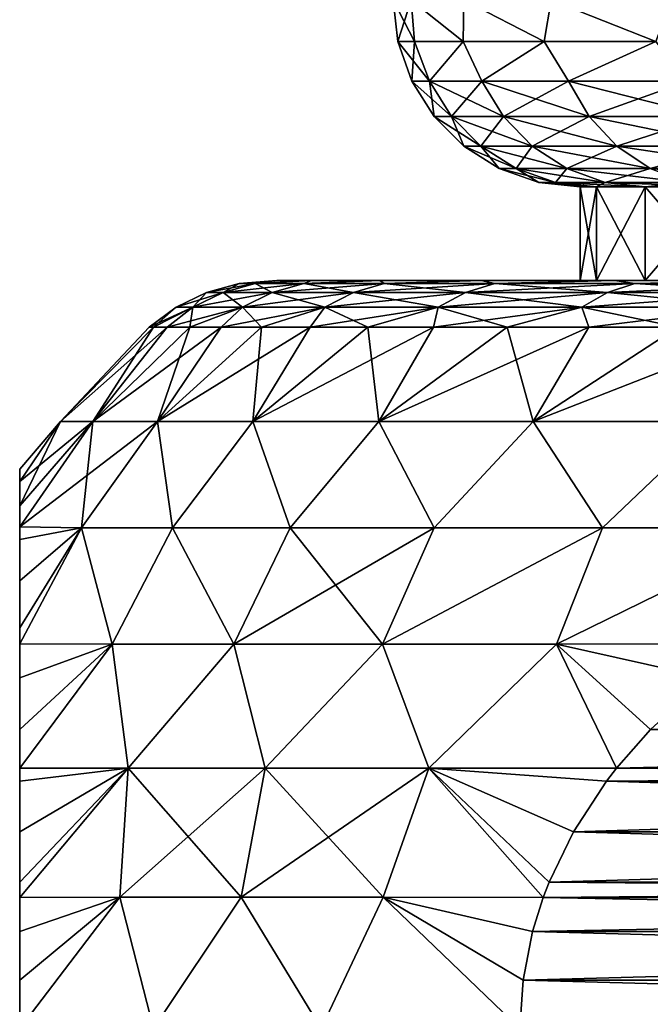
# Model space of a CAD drawing. Header units: metres. Extents: x -109 to 109, y -314 to 82.
# Tile 62 of 191: x -91.65 to -88.27, y 46.63 to 51.89. Entities that reach past the tile are written whole.
import ezdxf

# ---------------------------------------------------------------- set-up
doc = ezdxf.new("R2010")
doc.units = ezdxf.units.M
doc.layers.add('solid_504261_XXX', color=7, linetype='CONTINUOUS')

msp = doc.modelspace()

# ---------------------------------------------------------------- linework, layer by layer
at = {"layer": 'solid_504261_XXX'}
for points in [[(-89.534698, 51.777477, 186.053299), (-89.552711, 52, 186.113983), (-89.647499, 52, 184.546997)], [(-89.622429, 51.777477, 184.546997), (-89.647499, 52, 184.546997), (-89.552711, 52, 182.980026)], [(-89.534698, 51.777477, 186.053299), (-89.647499, 52, 184.546997), (-89.622429, 51.777477, 184.546997)], [(-89.534698, 51.777477, 183.040695), (-89.622429, 51.777477, 184.546997), (-89.552711, 52, 182.980026)], [(-89.27269, 51.777477, 187.53923), (-89.269745, 52, 187.658112), (-89.552711, 52, 186.113983)], [(-89.534698, 51.777477, 186.053299), (-89.27269, 51.777477, 187.53923), (-89.552711, 52, 186.113983)], [(-89.27269, 51.777477, 181.554779), (-89.552711, 52, 182.980026), (-89.269745, 52, 181.435883)], [(-89.27269, 51.777477, 181.554779), (-89.534698, 51.777477, 183.040695), (-89.552711, 52, 182.980026)], [(-89.27269, 51.777477, 187.53923), (-88.839943, 51.777477, 188.98468), (-89.269745, 52, 187.658112)], [(-88.839943, 51.777477, 180.109314), (-89.27269, 51.777477, 181.554779), (-89.269745, 52, 181.435883)], [(-88.839943, 51.777477, 188.98468), (-88.802704, 52, 189.156876), (-89.269745, 52, 187.658112)], [(-88.839943, 51.777477, 180.109314), (-89.269745, 52, 181.435883), (-88.802704, 52, 179.937119)], [(-88.839943, 51.777477, 188.98468), (-88.242317, 51.777477, 190.370132), (-88.802704, 52, 189.156876)], [(-88.242317, 51.777477, 178.723862), (-88.839943, 51.777477, 180.109314), (-88.802704, 52, 179.937119)], [(-88.242317, 51.777477, 190.370132), (-88.158424, 52, 190.588409), (-88.802704, 52, 189.156876)], [(-88.242317, 51.777477, 178.723862), (-88.802704, 52, 179.937119), (-88.158424, 52, 178.505585)], [(-89.54837, 51.565914, 184.546997), (-89.622429, 51.777477, 184.546997), (-89.534698, 51.777477, 183.040695)], [(-89.454308, 51.565914, 186.102036), (-89.622429, 51.777477, 184.546997), (-89.54837, 51.565914, 184.546997)], [(-89.454308, 51.565914, 186.102036), (-89.534698, 51.777477, 186.053299), (-89.622429, 51.777477, 184.546997)], [(-89.454308, 51.565914, 182.991974), (-89.54837, 51.565914, 184.546997), (-89.534698, 51.777477, 183.040695)], [(-89.454308, 51.565914, 182.991974), (-89.534698, 51.777477, 183.040695), (-89.27269, 51.777477, 181.554779)], [(-89.454308, 51.565914, 186.102036), (-89.27269, 51.777477, 187.53923), (-89.534698, 51.777477, 186.053299)], [(-89.173492, 51.565914, 181.459625), (-89.454308, 51.565914, 182.991974), (-89.27269, 51.777477, 181.554779)], [(-89.454308, 51.565914, 186.102036), (-89.173492, 51.565914, 187.634384), (-89.27269, 51.777477, 187.53923)], [(-89.173492, 51.565914, 181.459625), (-89.27269, 51.777477, 181.554779), (-88.839943, 51.777477, 180.109314)], [(-89.173492, 51.565914, 187.634384), (-88.839943, 51.777477, 188.98468), (-89.27269, 51.777477, 187.53923)], [(-88.710022, 51.565914, 179.97229), (-89.173492, 51.565914, 181.459625), (-88.839943, 51.777477, 180.109314)], [(-89.173492, 51.565914, 187.634384), (-88.710022, 51.565914, 189.121719), (-88.839943, 51.777477, 188.98468)], [(-88.710022, 51.565914, 179.97229), (-88.839943, 51.777477, 180.109314), (-88.242317, 51.777477, 178.723862)], [(-88.710022, 51.565914, 189.121719), (-88.242317, 51.777477, 190.370132), (-88.839943, 51.777477, 188.98468)], [(-88.070656, 51.565914, 178.551666), (-88.710022, 51.565914, 179.97229), (-88.242317, 51.777477, 178.723862)], [(-88.710022, 51.565914, 189.121719), (-88.070656, 51.565914, 190.542328), (-88.242317, 51.777477, 190.370132)], [(-89.429054, 51.37616, 184.546997), (-89.54837, 51.565914, 184.546997), (-89.454308, 51.565914, 182.991974)], [(-89.335861, 51.37616, 186.087646), (-89.54837, 51.565914, 184.546997), (-89.429054, 51.37616, 184.546997)], [(-89.335861, 51.37616, 186.087646), (-89.454308, 51.565914, 186.102036), (-89.54837, 51.565914, 184.546997)], [(-89.335861, 51.37616, 183.006348), (-89.454308, 51.565914, 182.991974), (-89.173492, 51.565914, 181.459625)], [(-89.335861, 51.37616, 183.006348), (-89.429054, 51.37616, 184.546997), (-89.454308, 51.565914, 182.991974)], [(-89.05764, 51.37616, 187.60582), (-89.173492, 51.565914, 187.634384), (-89.454308, 51.565914, 186.102036)], [(-89.335861, 51.37616, 186.087646), (-89.05764, 51.37616, 187.60582), (-89.454308, 51.565914, 186.102036)], [(-89.05764, 51.37616, 181.488174), (-89.335861, 51.37616, 183.006348), (-89.173492, 51.565914, 181.459625)], [(-89.05764, 51.37616, 181.488174), (-89.173492, 51.565914, 181.459625), (-88.710022, 51.565914, 179.97229)], [(-88.598457, 51.37616, 189.079407), (-88.710022, 51.565914, 189.121719), (-89.173492, 51.565914, 187.634384)], [(-89.05764, 51.37616, 187.60582), (-88.598457, 51.37616, 189.079407), (-89.173492, 51.565914, 187.634384)], [(-88.598457, 51.37616, 180.014603), (-89.05764, 51.37616, 181.488174), (-88.710022, 51.565914, 179.97229)], [(-88.598457, 51.37616, 180.014603), (-88.710022, 51.565914, 179.97229), (-88.070656, 51.565914, 178.551666)], [(-87.965004, 51.37616, 190.486877), (-88.070656, 51.565914, 190.542328), (-88.710022, 51.565914, 189.121719)], [(-88.598457, 51.37616, 189.079407), (-87.965004, 51.37616, 190.486877), (-88.710022, 51.565914, 189.121719)], [(-87.965004, 51.37616, 178.607117), (-88.598457, 51.37616, 180.014603), (-88.070656, 51.565914, 178.551666)], [(-89.270462, 51.217751, 184.546997), (-89.429054, 51.37616, 184.546997), (-89.335861, 51.37616, 183.006348)], [(-89.178429, 51.217751, 186.068527), (-89.429054, 51.37616, 184.546997), (-89.270462, 51.217751, 184.546997)], [(-89.178429, 51.217751, 186.068527), (-89.335861, 51.37616, 186.087646), (-89.429054, 51.37616, 184.546997)], [(-89.178429, 51.217751, 183.025467), (-89.335861, 51.37616, 183.006348), (-89.05764, 51.37616, 181.488174)], [(-89.178429, 51.217751, 183.025467), (-89.270462, 51.217751, 184.546997), (-89.335861, 51.37616, 183.006348)], [(-88.903664, 51.217751, 187.567871), (-89.05764, 51.37616, 187.60582), (-89.335861, 51.37616, 186.087646)], [(-89.178429, 51.217751, 186.068527), (-88.903664, 51.217751, 187.567871), (-89.335861, 51.37616, 186.087646)], [(-88.903664, 51.217751, 181.526123), (-89.178429, 51.217751, 183.025467), (-89.05764, 51.37616, 181.488174)], [(-88.903664, 51.217751, 181.526123), (-89.05764, 51.37616, 181.488174), (-88.598457, 51.37616, 180.014603)], [(-88.450172, 51.217751, 189.023163), (-88.598457, 51.37616, 189.079407), (-89.05764, 51.37616, 187.60582)], [(-88.903664, 51.217751, 187.567871), (-88.450172, 51.217751, 189.023163), (-89.05764, 51.37616, 187.60582)], [(-88.450172, 51.217751, 180.070831), (-88.903664, 51.217751, 181.526123), (-88.598457, 51.37616, 180.014603)], [(-88.450172, 51.217751, 180.070831), (-88.598457, 51.37616, 180.014603), (-87.965004, 51.37616, 178.607117)], [(-87.824577, 51.217751, 190.413177), (-87.965004, 51.37616, 190.486877), (-88.598457, 51.37616, 189.079407)], [(-88.450172, 51.217751, 189.023163), (-87.824577, 51.217751, 190.413177), (-88.598457, 51.37616, 189.079407)], [(-87.824577, 51.217751, 178.680817), (-88.450172, 51.217751, 180.070831), (-87.965004, 51.37616, 178.607117)], [(-89.080574, 51.09864, 184.546997), (-89.270462, 51.217751, 184.546997), (-89.178429, 51.217751, 183.025467)], [(-88.989922, 51.09864, 186.045639), (-89.270462, 51.217751, 184.546997), (-89.080574, 51.09864, 184.546997)], [(-88.989922, 51.09864, 186.045639), (-89.178429, 51.217751, 186.068527), (-89.270462, 51.217751, 184.546997)], [(-88.989922, 51.09864, 183.048355), (-89.178429, 51.217751, 183.025467), (-88.903664, 51.217751, 181.526123)], [(-88.989922, 51.09864, 183.048355), (-89.080574, 51.09864, 184.546997), (-89.178429, 51.217751, 183.025467)], [(-88.719292, 51.09864, 187.52243), (-88.903664, 51.217751, 187.567871), (-89.178429, 51.217751, 186.068527)], [(-88.989922, 51.09864, 186.045639), (-88.719292, 51.09864, 187.52243), (-89.178429, 51.217751, 186.068527)], [(-88.719292, 51.09864, 181.571564), (-88.989922, 51.09864, 183.048355), (-88.903664, 51.217751, 181.526123)], [(-88.719292, 51.09864, 181.571564), (-88.903664, 51.217751, 181.526123), (-88.450172, 51.217751, 180.070831)], [(-88.272629, 51.09864, 188.955826), (-88.450172, 51.217751, 189.023163), (-88.903664, 51.217751, 187.567871)], [(-88.719292, 51.09864, 187.52243), (-88.272629, 51.09864, 188.955826), (-88.903664, 51.217751, 187.567871)], [(-88.272629, 51.09864, 180.138168), (-88.719292, 51.09864, 181.571564), (-88.450172, 51.217751, 180.070831)], [(-88.272629, 51.09864, 180.138168), (-88.450172, 51.217751, 180.070831), (-87.824577, 51.217751, 178.680817)], [(-87.656441, 51.09864, 190.324936), (-87.824577, 51.217751, 190.413177), (-88.450172, 51.217751, 189.023163)], [(-88.272629, 51.09864, 188.955826), (-87.656441, 51.09864, 190.324936), (-88.450172, 51.217751, 189.023163)], [(-87.656441, 51.09864, 178.769058), (-88.272629, 51.09864, 180.138168), (-87.824577, 51.217751, 178.680817)], [(-88.989922, 51.09864, 183.048355), (-88.868927, 51.024822, 184.546997), (-89.080574, 51.09864, 184.546997)], [(-88.779816, 51.024822, 186.020126), (-89.080574, 51.09864, 184.546997), (-88.868927, 51.024822, 184.546997)], [(-88.989922, 51.09864, 186.045639), (-89.080574, 51.09864, 184.546997), (-88.779816, 51.024822, 186.020126)], [(-88.989922, 51.09864, 183.048355), (-88.779816, 51.024822, 183.073868), (-88.868927, 51.024822, 184.546997)], [(-88.719292, 51.09864, 181.571564), (-88.779816, 51.024822, 183.073868), (-88.989922, 51.09864, 183.048355)], [(-88.989922, 51.09864, 186.045639), (-88.779816, 51.024822, 186.020126), (-88.513794, 51.024822, 187.471771)], [(-88.989922, 51.09864, 186.045639), (-88.513794, 51.024822, 187.471771), (-88.719292, 51.09864, 187.52243)], [(-88.719292, 51.09864, 181.571564), (-88.513794, 51.024822, 181.622223), (-88.779816, 51.024822, 183.073868)], [(-88.272629, 51.09864, 180.138168), (-88.513794, 51.024822, 181.622223), (-88.719292, 51.09864, 181.571564)], [(-88.719292, 51.09864, 187.52243), (-88.513794, 51.024822, 187.471771), (-88.07473, 51.024822, 188.880783)], [(-88.719292, 51.09864, 187.52243), (-88.07473, 51.024822, 188.880783), (-88.272629, 51.09864, 188.955826)], [(-88.272629, 51.09864, 180.138168), (-88.07473, 51.024822, 180.213226), (-88.513794, 51.024822, 181.622223)], [(-87.656441, 51.09864, 178.769058), (-88.07473, 51.024822, 180.213226), (-88.272629, 51.09864, 180.138168)], [(-88.272629, 51.09864, 188.955826), (-88.07473, 51.024822, 188.880783), (-87.469032, 51.024822, 190.226578)], [(-88.272629, 51.09864, 188.955826), (-87.469032, 51.024822, 190.226578), (-87.656441, 51.09864, 190.324936)], [(-88.868927, 51.024822, 184.546997), (-88.779816, 51.024822, 183.073868), (-88.647499, 51, 184.546997)], [(-88.560013, 51, 185.993408), (-88.868927, 51.024822, 184.546997), (-88.647499, 51, 184.546997)], [(-88.779816, 51.024822, 186.020126), (-88.868927, 51.024822, 184.546997), (-88.560013, 51, 185.993408)], [(-88.779816, 51.024822, 183.073868), (-88.560013, 51, 183.100586), (-88.647499, 51, 184.546997)], [(-88.779816, 51.024822, 183.073868), (-88.513794, 51.024822, 181.622223), (-88.560013, 51, 183.100586)], [(-88.779816, 51.024822, 186.020126), (-88.560013, 51, 185.993408), (-88.298782, 51, 187.418854)], [(-88.513794, 51.024822, 187.471771), (-88.779816, 51.024822, 186.020126), (-88.298782, 51, 187.418854)], [(-88.513794, 51.024822, 181.622223), (-88.298782, 51, 181.67514), (-88.560013, 51, 183.100586)], [(-88.513794, 51.024822, 181.622223), (-88.07473, 51.024822, 180.213226), (-88.298782, 51, 181.67514)], [(-88.513794, 51.024822, 187.471771), (-88.298782, 51, 187.418854), (-87.867714, 51, 188.802216)], [(-88.07473, 51.024822, 188.880783), (-88.513794, 51.024822, 187.471771), (-87.867714, 51, 188.802216)], [(-88.07473, 51.024822, 180.213226), (-87.867714, 51, 180.291794), (-88.298782, 51, 181.67514)], [(-88.647499, 50.5, 184.546997), (-88.647499, 51, 184.546997), (-88.560013, 51, 183.100586)], [(-88.559998, 50.5, 185.993439), (-88.560013, 51, 185.993408), (-88.647499, 51, 184.546997)], [(-88.647499, 50.5, 184.546997), (-88.559998, 50.5, 185.993439), (-88.647499, 51, 184.546997)], [(-88.559998, 50.5, 183.100555), (-88.647499, 50.5, 184.546997), (-88.560013, 51, 183.100586)], [(-88.559998, 50.5, 183.100555), (-88.560013, 51, 183.100586), (-88.298782, 51, 181.67514)], [(-88.298805, 50.5, 187.418793), (-88.298782, 51, 187.418854), (-88.560013, 51, 185.993408)], [(-88.559998, 50.5, 185.993439), (-88.298805, 50.5, 187.418793), (-88.560013, 51, 185.993408)], [(-88.298805, 50.5, 181.675217), (-88.559998, 50.5, 183.100555), (-88.298782, 51, 181.67514)], [(-88.298805, 50.5, 181.675217), (-88.298782, 51, 181.67514), (-87.867714, 51, 180.291794)], [(-87.867683, 50.5, 180.291748), (-88.298805, 50.5, 181.675217), (-87.867714, 51, 180.291794)], [(-88.298805, 50.5, 187.418793), (-87.867683, 50.5, 188.802261), (-88.298782, 51, 187.418854)], [(-87.867683, 50.5, 188.802261), (-87.867714, 51, 188.802216), (-88.298782, 51, 187.418854)], [(-90.472954, 50.483723, 184.546997), (-90.270142, 50.5, 185.340698), (-90.270142, 50.5, 183.753296)], [(-90.386024, 50.483723, 186.094955), (-90.270142, 50.5, 185.340698), (-90.472954, 50.483723, 184.546997)], [(-90.472954, 50.483723, 184.546997), (-90.270142, 50.5, 183.753296), (-90.386024, 50.483723, 182.999039)], [(-90.386024, 50.483723, 186.094955), (-90.085861, 50.5, 186.916962), (-90.270142, 50.5, 185.340698)], [(-90.12632, 50.483723, 187.623459), (-90.085861, 50.5, 186.916962), (-90.386024, 50.483723, 186.094955)], [(-90.386024, 50.483723, 182.999039), (-90.270142, 50.5, 183.753296), (-90.085861, 50.5, 182.177032)], [(-90.386024, 50.483723, 182.999039), (-90.085861, 50.5, 182.177032), (-90.12632, 50.483723, 181.470551)], [(-90.270142, 50.5, 183.753296), (-90.270142, 50.5, 185.340698), (-90.085861, 50.5, 186.916962)], [(-90.085861, 50.5, 182.177032), (-90.270142, 50.5, 183.753296), (-90.085861, 50.5, 186.916962)], [(-90.12632, 50.483723, 187.623459), (-89.719704, 50.5, 188.461563), (-90.085861, 50.5, 186.916962)], [(-89.697113, 50.483723, 189.113251), (-89.719704, 50.5, 188.461563), (-90.12632, 50.483723, 187.623459)], [(-90.12632, 50.483723, 181.470551), (-90.085861, 50.5, 182.177032), (-89.719704, 50.5, 180.632431)], [(-90.12632, 50.483723, 181.470551), (-89.719704, 50.5, 180.632431), (-89.697113, 50.483723, 179.980743)], [(-90.085861, 50.5, 182.177032), (-90.085861, 50.5, 186.916962), (-89.719704, 50.5, 188.461563)], [(-89.719704, 50.5, 180.632431), (-90.085861, 50.5, 182.177032), (-89.719704, 50.5, 188.461563)], [(-89.719704, 50.5, 180.632431), (-89.719704, 50.5, 188.461563), (-89.176804, 50.5, 189.95282)], [(-89.697113, 50.483723, 189.113251), (-89.176804, 50.5, 189.95282), (-89.719704, 50.5, 188.461563)], [(-89.176804, 50.5, 179.141174), (-89.719704, 50.5, 180.632431), (-89.176804, 50.5, 189.95282)], [(-89.697113, 50.483723, 179.980743), (-89.719704, 50.5, 180.632431), (-89.176804, 50.5, 179.141174)], [(-89.103806, 50.483723, 190.545639), (-89.176804, 50.5, 189.95282), (-89.697113, 50.483723, 189.113251)], [(-89.697113, 50.483723, 179.980743), (-89.176804, 50.5, 179.141174), (-89.103806, 50.483723, 178.548355)], [(-89.176804, 50.5, 179.141174), (-88.647499, 50.5, 184.546997), (-88.559998, 50.5, 183.100555)], [(-89.176804, 50.5, 179.141174), (-88.464241, 50.5, 191.371292), (-88.647499, 50.5, 184.546997)], [(-88.464241, 50.5, 177.722702), (-89.176804, 50.5, 179.141174), (-88.559998, 50.5, 183.100555)], [(-89.176804, 50.5, 179.141174), (-89.176804, 50.5, 189.95282), (-88.464241, 50.5, 191.371292)], [(-89.103806, 50.483723, 190.545639), (-88.464241, 50.5, 191.371292), (-89.176804, 50.5, 189.95282)], [(-89.103806, 50.483723, 178.548355), (-89.176804, 50.5, 179.141174), (-88.464241, 50.5, 177.722702)], [(-88.353844, 50.483723, 191.902588), (-88.464241, 50.5, 191.371292), (-89.103806, 50.483723, 190.545639)], [(-89.103806, 50.483723, 178.548355), (-88.464241, 50.5, 177.722702), (-88.353844, 50.483723, 177.191422)], [(-88.464241, 50.5, 191.371292), (-88.559998, 50.5, 185.993439), (-88.647499, 50.5, 184.546997)], [(-88.464241, 50.5, 191.371292), (-88.298805, 50.5, 187.418793), (-88.559998, 50.5, 185.993439)], [(-88.464241, 50.5, 177.722702), (-88.559998, 50.5, 183.100555), (-88.298805, 50.5, 181.675217)], [(-88.464241, 50.5, 191.371292), (-87.591995, 50.5, 192.697128), (-88.298805, 50.5, 187.418793)], [(-88.464241, 50.5, 177.722702), (-88.298805, 50.5, 181.675217), (-87.867683, 50.5, 180.291748)], [(-87.591995, 50.5, 176.396881), (-88.464241, 50.5, 177.722702), (-87.867683, 50.5, 180.291748)], [(-88.353844, 50.483723, 191.902588), (-87.591995, 50.5, 192.697128), (-88.464241, 50.5, 191.371292)], [(-88.353844, 50.483723, 177.191422), (-88.464241, 50.5, 177.722702), (-87.591995, 50.5, 176.396881)], [(-87.456673, 50.483723, 193.167023), (-87.591995, 50.5, 192.697128), (-88.353844, 50.483723, 191.902588)], [(-88.353844, 50.483723, 177.191422), (-87.591995, 50.5, 176.396881), (-87.456673, 50.483723, 175.926971)], [(-87.591995, 50.5, 192.697128), (-87.867683, 50.5, 188.802261), (-88.298805, 50.5, 187.418793)], [(-90.386024, 50.483723, 182.999039), (-90.558945, 50.435352, 182.979553), (-90.646973, 50.435352, 184.546997)], [(-90.472954, 50.483723, 184.546997), (-90.646973, 50.435352, 184.546997), (-90.558945, 50.435352, 186.114441)], [(-90.472954, 50.483723, 184.546997), (-90.386024, 50.483723, 182.999039), (-90.646973, 50.435352, 184.546997)], [(-90.12632, 50.483723, 181.470551), (-90.295975, 50.435352, 181.431824), (-90.558945, 50.435352, 182.979553)], [(-90.386024, 50.483723, 182.999039), (-90.12632, 50.483723, 181.470551), (-90.558945, 50.435352, 182.979553)], [(-90.386024, 50.483723, 186.094955), (-90.558945, 50.435352, 186.114441), (-90.295975, 50.435352, 187.66217)], [(-90.386024, 50.483723, 186.094955), (-90.472954, 50.483723, 184.546997), (-90.558945, 50.435352, 186.114441)], [(-90.12632, 50.483723, 187.623459), (-90.386024, 50.483723, 186.094955), (-90.295975, 50.435352, 187.66217)], [(-89.697113, 50.483723, 179.980743), (-89.861366, 50.435352, 179.923264), (-90.295975, 50.435352, 181.431824)], [(-90.12632, 50.483723, 181.470551), (-89.697113, 50.483723, 179.980743), (-90.295975, 50.435352, 181.431824)], [(-90.12632, 50.483723, 187.623459), (-90.295975, 50.435352, 187.66217), (-89.861366, 50.435352, 189.170731)], [(-89.697113, 50.483723, 189.113251), (-90.12632, 50.483723, 187.623459), (-89.861366, 50.435352, 189.170731)], [(-89.103806, 50.483723, 178.548355), (-89.26059, 50.435352, 178.472855), (-89.861366, 50.435352, 179.923264)], [(-89.697113, 50.483723, 179.980743), (-89.103806, 50.483723, 178.548355), (-89.861366, 50.435352, 179.923264)], [(-89.697113, 50.483723, 189.113251), (-89.861366, 50.435352, 189.170731), (-89.26059, 50.435352, 190.62114)], [(-89.103806, 50.483723, 190.545639), (-89.697113, 50.483723, 189.113251), (-89.26059, 50.435352, 190.62114)], [(-88.353844, 50.483723, 177.191422), (-88.50119, 50.435352, 177.098831), (-89.26059, 50.435352, 178.472855)], [(-89.103806, 50.483723, 178.548355), (-88.353844, 50.483723, 177.191422), (-89.26059, 50.435352, 178.472855)], [(-89.103806, 50.483723, 190.545639), (-89.26059, 50.435352, 190.62114), (-88.50119, 50.435352, 191.995163)], [(-88.353844, 50.483723, 191.902588), (-89.103806, 50.483723, 190.545639), (-88.50119, 50.435352, 191.995163)], [(-87.456673, 50.483723, 175.926971), (-87.592728, 50.435352, 175.818466), (-88.50119, 50.435352, 177.098831)], [(-88.353844, 50.483723, 177.191422), (-87.456673, 50.483723, 175.926971), (-88.50119, 50.435352, 177.098831)], [(-88.353844, 50.483723, 191.902588), (-88.50119, 50.435352, 191.995163), (-87.592728, 50.435352, 193.275528)], [(-87.456673, 50.483723, 193.167023), (-88.353844, 50.483723, 191.902588), (-87.592728, 50.435352, 193.275528)], [(-90.558945, 50.435352, 182.979553), (-90.720406, 50.356464, 182.961365), (-90.809456, 50.356464, 184.546997)], [(-90.646973, 50.435352, 184.546997), (-90.809456, 50.356464, 184.546997), (-90.720406, 50.356464, 186.132629)], [(-90.646973, 50.435352, 184.546997), (-90.558945, 50.435352, 182.979553), (-90.809456, 50.356464, 184.546997)], [(-90.295975, 50.435352, 181.431824), (-90.454384, 50.356464, 181.395676), (-90.720406, 50.356464, 182.961365)], [(-90.558945, 50.435352, 182.979553), (-90.295975, 50.435352, 181.431824), (-90.720406, 50.356464, 182.961365)], [(-90.558945, 50.435352, 186.114441), (-90.720406, 50.356464, 186.132629), (-90.454384, 50.356464, 187.698334)], [(-90.558945, 50.435352, 186.114441), (-90.646973, 50.435352, 184.546997), (-90.720406, 50.356464, 186.132629)], [(-90.295975, 50.435352, 187.66217), (-90.558945, 50.435352, 186.114441), (-90.454384, 50.356464, 187.698334)], [(-89.861366, 50.435352, 179.923264), (-90.014732, 50.356464, 179.869598), (-90.454384, 50.356464, 181.395676)], [(-90.295975, 50.435352, 181.431824), (-89.861366, 50.435352, 179.923264), (-90.454384, 50.356464, 181.395676)], [(-90.295975, 50.435352, 187.66217), (-90.454384, 50.356464, 187.698334), (-90.014732, 50.356464, 189.224396)], [(-89.861366, 50.435352, 189.170731), (-90.295975, 50.435352, 187.66217), (-90.014732, 50.356464, 189.224396)], [(-89.26059, 50.435352, 178.472855), (-89.406982, 50.356464, 178.402359), (-90.014732, 50.356464, 179.869598)], [(-89.861366, 50.435352, 179.923264), (-89.26059, 50.435352, 178.472855), (-90.014732, 50.356464, 179.869598)], [(-89.861366, 50.435352, 189.170731), (-90.014732, 50.356464, 189.224396), (-89.406982, 50.356464, 190.691635)], [(-89.26059, 50.435352, 190.62114), (-89.861366, 50.435352, 189.170731), (-89.406982, 50.356464, 190.691635)], [(-88.50119, 50.435352, 177.098831), (-88.638771, 50.356464, 177.01239), (-89.406982, 50.356464, 178.402359)], [(-89.26059, 50.435352, 178.472855), (-88.50119, 50.435352, 177.098831), (-89.406982, 50.356464, 178.402359)], [(-89.26059, 50.435352, 190.62114), (-89.406982, 50.356464, 190.691635), (-88.638771, 50.356464, 192.081619)], [(-88.50119, 50.435352, 191.995163), (-89.26059, 50.435352, 190.62114), (-88.638771, 50.356464, 192.081619)], [(-87.592728, 50.435352, 175.818466), (-87.719765, 50.356464, 175.717163), (-88.638771, 50.356464, 177.01239)], [(-88.50119, 50.435352, 177.098831), (-87.592728, 50.435352, 175.818466), (-88.638771, 50.356464, 177.01239)], [(-88.50119, 50.435352, 191.995163), (-88.638771, 50.356464, 192.081619), (-87.719765, 50.356464, 193.376831)], [(-87.592728, 50.435352, 193.275528), (-88.50119, 50.435352, 191.995163), (-87.719765, 50.356464, 193.376831)], [(-90.720406, 50.356464, 182.961365), (-90.930481, 50.25, 183.715118), (-90.954689, 50.25, 184.546997)], [(-90.809456, 50.356464, 184.546997), (-90.954689, 50.25, 184.546997), (-90.930481, 50.25, 185.378891)], [(-90.809456, 50.356464, 184.546997), (-90.720406, 50.356464, 182.961365), (-90.954689, 50.25, 184.546997)], [(-90.720406, 50.356464, 182.961365), (-90.857948, 50.25, 182.886032), (-90.930481, 50.25, 183.715118)], [(-90.720406, 50.356464, 186.132629), (-90.930481, 50.25, 185.378891), (-90.857948, 50.25, 186.207962)], [(-90.720406, 50.356464, 186.132629), (-90.809456, 50.356464, 184.546997), (-90.930481, 50.25, 185.378891)], [(-90.454384, 50.356464, 181.395676), (-90.737328, 50.25, 182.062576), (-90.857948, 50.25, 182.886032)], [(-90.720406, 50.356464, 182.961365), (-90.454384, 50.356464, 181.395676), (-90.857948, 50.25, 182.886032)], [(-90.720406, 50.356464, 186.132629), (-90.857948, 50.25, 186.207962), (-90.737328, 50.25, 187.031418)], [(-90.454384, 50.356464, 181.395676), (-90.569038, 50.25, 181.247528), (-90.737328, 50.25, 182.062576)], [(-90.454384, 50.356464, 187.698334), (-90.737328, 50.25, 187.031418), (-90.569038, 50.25, 187.846466)], [(-90.454384, 50.356464, 187.698334), (-90.720406, 50.356464, 186.132629), (-90.737328, 50.25, 187.031418)], [(-90.014732, 50.356464, 179.869598), (-90.353638, 50.25, 180.443649), (-90.569038, 50.25, 181.247528)], [(-90.454384, 50.356464, 181.395676), (-90.014732, 50.356464, 179.869598), (-90.569038, 50.25, 181.247528)], [(-90.454384, 50.356464, 187.698334), (-90.569038, 50.25, 187.846466), (-90.353638, 50.25, 188.650345)], [(-90.014732, 50.356464, 189.224396), (-90.454384, 50.356464, 187.698334), (-90.353638, 50.25, 188.650345)], [(-90.014732, 50.356464, 179.869598), (-90.091858, 50.25, 179.653656), (-90.353638, 50.25, 180.443649)], [(-90.014732, 50.356464, 189.224396), (-90.353638, 50.25, 188.650345), (-90.091858, 50.25, 189.440353)], [(-89.406982, 50.356464, 178.402359), (-89.784592, 50.25, 178.880219), (-90.091858, 50.25, 179.653656)], [(-90.014732, 50.356464, 179.869598), (-89.406982, 50.356464, 178.402359), (-90.091858, 50.25, 179.653656)], [(-90.014732, 50.356464, 189.224396), (-90.091858, 50.25, 189.440353), (-89.784592, 50.25, 190.213791)], [(-89.406982, 50.356464, 190.691635), (-90.014732, 50.356464, 189.224396), (-89.784592, 50.25, 190.213791)], [(-89.406982, 50.356464, 178.402359), (-89.432869, 50.25, 178.125946), (-89.784592, 50.25, 178.880219)], [(-89.406982, 50.356464, 190.691635), (-89.784592, 50.25, 190.213791), (-89.432869, 50.25, 190.968048)], [(-88.638771, 50.356464, 177.01239), (-89.037888, 50.25, 177.393402), (-89.432869, 50.25, 178.125946)], [(-89.406982, 50.356464, 178.402359), (-88.638771, 50.356464, 177.01239), (-89.432869, 50.25, 178.125946)], [(-89.406982, 50.356464, 190.691635), (-89.432869, 50.25, 190.968048), (-89.037888, 50.25, 191.700592)], [(-88.638771, 50.356464, 192.081619), (-89.406982, 50.356464, 190.691635), (-89.037888, 50.25, 191.700592)], [(-88.638771, 50.356464, 177.01239), (-88.600983, 50.25, 176.685074), (-89.037888, 50.25, 177.393402)], [(-88.638771, 50.356464, 192.081619), (-89.037888, 50.25, 191.700592), (-88.600983, 50.25, 192.408936)], [(-88.638771, 50.356464, 177.01239), (-87.719765, 50.356464, 175.717163), (-88.600983, 50.25, 176.685074)], [(-88.638771, 50.356464, 192.081619), (-88.600983, 50.25, 192.408936), (-88.123627, 50.25, 193.090668)], [(-87.719765, 50.356464, 193.376831), (-88.638771, 50.356464, 192.081619), (-88.123627, 50.25, 193.090668)], [(-87.719765, 50.356464, 175.717163), (-88.123627, 50.25, 176.003342), (-88.600983, 50.25, 176.685074)], [(-90.857948, 50.25, 182.886032), (-91.254982, 49.746708, 182.152222), (-91.428276, 49.746708, 183.745605)], [(-90.954689, 50.25, 184.546997), (-91.428276, 49.746708, 183.745605), (-91.428276, 49.746708, 185.348389)], [(-90.930481, 50.25, 183.715118), (-90.857948, 50.25, 182.886032), (-91.428276, 49.746708, 183.745605)], [(-90.954689, 50.25, 184.546997), (-90.930481, 50.25, 183.715118), (-91.428276, 49.746708, 183.745605)], [(-90.930481, 50.25, 185.378891), (-91.428276, 49.746708, 185.348389), (-91.254982, 49.746708, 186.941772)], [(-90.930481, 50.25, 185.378891), (-90.954689, 50.25, 184.546997), (-91.428276, 49.746708, 185.348389)], [(-90.569038, 50.25, 181.247528), (-90.910431, 49.746708, 180.586914), (-91.254982, 49.746708, 182.152222)], [(-90.737328, 50.25, 182.062576), (-90.569038, 50.25, 181.247528), (-91.254982, 49.746708, 182.152222)], [(-90.857948, 50.25, 182.886032), (-90.737328, 50.25, 182.062576), (-91.254982, 49.746708, 182.152222)], [(-90.737328, 50.25, 187.031418), (-91.254982, 49.746708, 186.941772), (-90.910431, 49.746708, 188.50708)], [(-90.857948, 50.25, 186.207962), (-90.930481, 50.25, 185.378891), (-91.254982, 49.746708, 186.941772)], [(-90.737328, 50.25, 187.031418), (-90.857948, 50.25, 186.207962), (-91.254982, 49.746708, 186.941772)], [(-90.091858, 50.25, 179.653656), (-90.398666, 49.746708, 179.068039), (-90.910431, 49.746708, 180.586914)], [(-90.353638, 50.25, 180.443649), (-90.091858, 50.25, 179.653656), (-90.910431, 49.746708, 180.586914)], [(-90.569038, 50.25, 181.247528), (-90.353638, 50.25, 180.443649), (-90.910431, 49.746708, 180.586914)], [(-90.353638, 50.25, 188.650345), (-90.910431, 49.746708, 188.50708), (-90.398666, 49.746708, 190.02597)], [(-90.569038, 50.25, 187.846466), (-90.737328, 50.25, 187.031418), (-90.910431, 49.746708, 188.50708)], [(-90.353638, 50.25, 188.650345), (-90.569038, 50.25, 187.846466), (-90.910431, 49.746708, 188.50708)], [(-89.432869, 50.25, 178.125946), (-89.72567, 49.746708, 177.613388), (-90.398666, 49.746708, 179.068039)], [(-89.784592, 50.25, 178.880219), (-89.432869, 50.25, 178.125946), (-90.398666, 49.746708, 179.068039)], [(-90.091858, 50.25, 179.653656), (-89.784592, 50.25, 178.880219), (-90.398666, 49.746708, 179.068039)], [(-89.784592, 50.25, 190.213791), (-90.398666, 49.746708, 190.02597), (-89.72567, 49.746708, 191.480606)], [(-90.091858, 50.25, 189.440353), (-90.353638, 50.25, 188.650345), (-90.398666, 49.746708, 190.02597)], [(-89.784592, 50.25, 190.213791), (-90.091858, 50.25, 189.440353), (-90.398666, 49.746708, 190.02597)], [(-89.432869, 50.25, 190.968048), (-89.784592, 50.25, 190.213791), (-89.72567, 49.746708, 191.480606)], [(-88.600983, 50.25, 176.685074), (-88.899353, 49.746708, 176.240036), (-89.72567, 49.746708, 177.613388)], [(-89.037888, 50.25, 177.393402), (-88.600983, 50.25, 176.685074), (-89.72567, 49.746708, 177.613388)], [(-89.432869, 50.25, 178.125946), (-89.037888, 50.25, 177.393402), (-89.72567, 49.746708, 177.613388)], [(-89.037888, 50.25, 191.700592), (-89.72567, 49.746708, 191.480606), (-88.899353, 49.746708, 192.853958)], [(-89.037888, 50.25, 191.700592), (-89.432869, 50.25, 190.968048), (-89.72567, 49.746708, 191.480606)], [(-88.600983, 50.25, 192.408936), (-89.037888, 50.25, 191.700592), (-88.899353, 49.746708, 192.853958)], [(-87.607445, 50.25, 175.35051), (-87.92939, 49.746708, 174.964081), (-88.899353, 49.746708, 176.240036)], [(-88.123627, 50.25, 176.003342), (-87.607445, 50.25, 175.35051), (-88.899353, 49.746708, 176.240036)], [(-88.600983, 50.25, 176.685074), (-88.123627, 50.25, 176.003342), (-88.899353, 49.746708, 176.240036)], [(-88.123627, 50.25, 193.090668), (-88.899353, 49.746708, 192.853958), (-87.92939, 49.746708, 194.129929)], [(-88.123627, 50.25, 193.090668), (-88.600983, 50.25, 192.408936), (-88.899353, 49.746708, 192.853958)], [(-91.254982, 49.746708, 186.941772), (-91.647499, 49.182835, 187.121033), (-91.316383, 49.178066, 188.614273)], [(-91.254982, 49.746708, 186.941772), (-91.647499, 49.29586, 186.638992), (-91.647499, 49.182835, 187.121033)], [(-91.428276, 49.746708, 185.348389), (-91.647499, 49.424419, 185.838684), (-91.647499, 49.29586, 186.638992)], [(-91.254982, 49.746708, 186.941772), (-91.428276, 49.746708, 185.348389), (-91.647499, 49.29586, 186.638992)], [(-91.428276, 49.746708, 185.348389), (-91.647499, 49.491402, 184.984055), (-91.647499, 49.424419, 185.838684)], [(-91.428276, 49.746708, 183.745605), (-91.647499, 49.491402, 184.10994), (-91.647499, 49.491402, 184.984055)], [(-91.428276, 49.746708, 185.348389), (-91.428276, 49.746708, 183.745605), (-91.647499, 49.491402, 184.984055)], [(-91.428276, 49.746708, 183.745605), (-91.647499, 49.424419, 183.255325), (-91.647499, 49.491402, 184.10994)], [(-91.254982, 49.746708, 182.152222), (-91.647499, 49.295864, 182.455002), (-91.647499, 49.424419, 183.255325)], [(-91.428276, 49.746708, 183.745605), (-91.254982, 49.746708, 182.152222), (-91.647499, 49.424419, 183.255325)], [(-91.254982, 49.746708, 182.152222), (-91.647499, 49.182835, 181.972961), (-91.647499, 49.295864, 182.455002)], [(-90.910431, 49.746708, 180.586914), (-91.316383, 49.178066, 180.479721), (-91.647499, 49.182835, 181.972961)], [(-91.254982, 49.746708, 182.152222), (-90.910431, 49.746708, 180.586914), (-91.647499, 49.182835, 181.972961)], [(-90.910431, 49.746708, 188.50708), (-91.316383, 49.178066, 188.614273), (-90.830162, 49.178066, 190.076111)], [(-90.910431, 49.746708, 188.50708), (-91.254982, 49.746708, 186.941772), (-91.316383, 49.178066, 188.614273)], [(-90.910431, 49.746708, 180.586914), (-90.830162, 49.178066, 179.017883), (-91.316383, 49.178066, 180.479721)], [(-90.398666, 49.746708, 190.02597), (-90.910431, 49.746708, 188.50708), (-90.830162, 49.178066, 190.076111)], [(-90.910431, 49.746708, 180.586914), (-90.398666, 49.746708, 179.068039), (-90.830162, 49.178066, 179.017883)], [(-90.398666, 49.746708, 190.02597), (-90.830162, 49.178066, 190.076111), (-90.198669, 49.178066, 191.481323)], [(-90.398666, 49.746708, 179.068039), (-90.198669, 49.178066, 177.612686), (-90.830162, 49.178066, 179.017883)], [(-89.72567, 49.746708, 191.480606), (-90.398666, 49.746708, 190.02597), (-90.198669, 49.178066, 191.481323)], [(-90.398666, 49.746708, 179.068039), (-89.72567, 49.746708, 177.613388), (-90.198669, 49.178066, 177.612686)], [(-89.72567, 49.746708, 191.480606), (-90.198669, 49.178066, 191.481323), (-89.428383, 49.178066, 192.815506)], [(-89.72567, 49.746708, 177.613388), (-89.428383, 49.178066, 176.278503), (-90.198669, 49.178066, 177.612686)], [(-88.899353, 49.746708, 192.853958), (-89.72567, 49.746708, 191.480606), (-89.428383, 49.178066, 192.815506)], [(-89.72567, 49.746708, 177.613388), (-88.899353, 49.746708, 176.240036), (-89.428383, 49.178066, 176.278503)], [(-88.899353, 49.746708, 192.853958), (-89.428383, 49.178066, 192.815506), (-88.527184, 49.178066, 194.064987)], [(-88.899353, 49.746708, 176.240036), (-88.527184, 49.178066, 175.029007), (-89.428383, 49.178066, 176.278503)], [(-87.92939, 49.746708, 194.129929), (-88.899353, 49.746708, 192.853958), (-88.527184, 49.178066, 194.064987)], [(-88.899353, 49.746708, 176.240036), (-87.92939, 49.746708, 174.964081), (-88.527184, 49.178066, 175.029007)], [(-87.92939, 49.746708, 194.129929), (-88.527184, 49.178066, 194.064987), (-87.504303, 49.178066, 195.216995)], [(-87.92939, 49.746708, 174.964081), (-87.504311, 49.178066, 173.877014), (-88.527184, 49.178066, 175.029007)], [(-91.647499, 49.424419, 183.255325), (-91.647499, 49.424419, 185.838684), (-91.647499, 49.491402, 184.984055)], [(-91.647499, 49.424419, 183.255325), (-91.647499, 49.491402, 184.984055), (-91.647499, 49.491402, 184.10994)], [(-91.647499, 49.295864, 182.455002), (-91.647499, 49.29586, 186.638992), (-91.647499, 49.424419, 185.838684)], [(-91.647499, 49.295864, 182.455002), (-91.647499, 49.424419, 185.838684), (-91.647499, 49.424419, 183.255325)], [(-91.647499, 49.182835, 181.972961), (-91.647499, 49.29586, 186.638992), (-91.647499, 49.295864, 182.455002)], [(-91.647499, 49.182835, 181.972961), (-91.647499, 49.182835, 187.121033), (-91.647499, 49.29586, 186.638992)], [(-91.316383, 49.178066, 188.614273), (-91.647499, 49.182835, 187.121033), (-91.647499, 49.115211, 187.35994)], [(-91.647499, 49.115211, 181.73407), (-91.647499, 49.115211, 187.35994), (-91.647499, 49.182835, 187.121033)], [(-91.647499, 49.115211, 181.73407), (-91.647499, 49.182835, 187.121033), (-91.647499, 49.182835, 181.972961)], [(-91.647499, 49.115211, 181.73407), (-91.647499, 49.182835, 181.972961), (-91.316383, 49.178066, 180.479721)], [(-91.316383, 49.178066, 188.614273), (-91.647499, 48.556458, 188.67453), (-91.151581, 48.555901, 190.175125)], [(-91.316383, 49.178066, 188.614273), (-91.647499, 48.643288, 188.520599), (-91.647499, 48.556458, 188.67453)], [(-91.316383, 49.178066, 188.614273), (-91.647499, 48.893917, 187.98819), (-91.647499, 48.643288, 188.520599)], [(-91.316383, 49.178066, 188.614273), (-91.647499, 49.115211, 187.35994), (-91.647499, 48.893917, 187.98819)], [(-91.647499, 48.556458, 180.419479), (-91.316383, 49.178066, 180.479721), (-91.151581, 48.555901, 178.918869)], [(-91.647499, 48.643288, 180.573395), (-91.316383, 49.178066, 180.479721), (-91.647499, 48.556458, 180.419479)], [(-91.647499, 48.893917, 181.105804), (-91.316383, 49.178066, 180.479721), (-91.647499, 48.643288, 180.573395)], [(-91.647499, 48.893917, 181.105804), (-91.647499, 49.115211, 181.73407), (-91.316383, 49.178066, 180.479721)], [(-90.830162, 49.178066, 190.076111), (-91.316383, 49.178066, 188.614273), (-91.151581, 48.555901, 190.175125)], [(-91.151581, 48.555901, 178.918869), (-91.316383, 49.178066, 180.479721), (-90.830162, 49.178066, 179.017883)], [(-90.830162, 49.178066, 190.076111), (-91.151581, 48.555901, 190.175125), (-90.501015, 48.555901, 191.626862)], [(-91.151581, 48.555901, 178.918869), (-90.830162, 49.178066, 179.017883), (-90.501015, 48.555901, 177.467148)], [(-90.198669, 49.178066, 191.481323), (-90.830162, 49.178066, 190.076111), (-90.501015, 48.555901, 191.626862)], [(-90.501015, 48.555901, 177.467148), (-90.830162, 49.178066, 179.017883), (-90.198669, 49.178066, 177.612686)], [(-90.198669, 49.178066, 191.481323), (-90.501015, 48.555901, 191.626862), (-89.705597, 48.555901, 193.004562)], [(-90.501015, 48.555901, 177.467148), (-90.198669, 49.178066, 177.612686), (-89.428383, 49.178066, 176.278503)], [(-90.501015, 48.555901, 177.467148), (-89.428383, 49.178066, 176.278503), (-89.705597, 48.555901, 176.089432)], [(-89.428383, 49.178066, 192.815506), (-90.198669, 49.178066, 191.481323), (-89.705597, 48.555901, 193.004562)], [(-88.527184, 49.178066, 194.064987), (-89.705597, 48.555901, 193.004562), (-88.773643, 48.555901, 194.293839)], [(-88.527184, 49.178066, 194.064987), (-89.428383, 49.178066, 192.815506), (-89.705597, 48.555901, 193.004562)], [(-89.705597, 48.555901, 176.089432), (-89.428383, 49.178066, 176.278503), (-88.527184, 49.178066, 175.029007)], [(-89.705597, 48.555901, 176.089432), (-88.527184, 49.178066, 175.029007), (-88.773643, 48.555901, 174.800156)], [(-87.504303, 49.178066, 195.216995), (-88.773643, 48.555901, 194.293839), (-87.722046, 48.556458, 195.473618)], [(-87.504303, 49.178066, 195.216995), (-88.527184, 49.178066, 194.064987), (-88.773643, 48.555901, 194.293839)], [(-88.773643, 48.555901, 174.800156), (-88.527184, 49.178066, 175.029007), (-87.504311, 49.178066, 173.877014)], [(-88.773643, 48.555901, 174.800156), (-87.504311, 49.178066, 173.877014), (-87.722046, 48.556458, 173.620377)], [(-91.647499, 48.893917, 181.105804), (-91.647499, 48.893917, 187.98819), (-91.647499, 49.115211, 187.35994)], [(-91.647499, 48.893917, 181.105804), (-91.647499, 49.115211, 187.35994), (-91.647499, 49.115211, 181.73407)], [(-91.647499, 48.643288, 180.573395), (-91.647499, 48.643288, 188.520599), (-91.647499, 48.893917, 187.98819)], [(-91.647499, 48.893917, 181.105804), (-91.647499, 48.643288, 180.573395), (-91.647499, 48.893917, 187.98819)], [(-91.647499, 48.556458, 180.419479), (-91.647499, 48.556458, 188.67453), (-91.647499, 48.643288, 188.520599)], [(-91.647499, 48.643288, 180.573395), (-91.647499, 48.556458, 180.419479), (-91.647499, 48.643288, 188.520599)], [(-91.151581, 48.555901, 190.175125), (-91.647499, 48.556458, 188.67453), (-91.647499, 48.374886, 188.95845)], [(-91.647499, 48.374886, 180.135559), (-91.647499, 48.374886, 188.95845), (-91.647499, 48.556458, 188.67453)], [(-91.647499, 48.374886, 180.135559), (-91.647499, 48.556458, 188.67453), (-91.647499, 48.556458, 180.419479)], [(-91.647499, 48.374886, 180.135559), (-91.647499, 48.556458, 180.419479), (-91.151581, 48.555901, 178.918869)], [(-91.151581, 48.555901, 190.175125), (-91.647499, 47.891918, 189.518524), (-91.065857, 47.892651, 191.013718)], [(-91.151581, 48.555901, 190.175125), (-91.647499, 48.099178, 189.307938), (-91.647499, 47.891918, 189.518524)], [(-91.151581, 48.555901, 190.175125), (-91.647499, 48.374886, 188.95845), (-91.647499, 48.099178, 189.307938)], [(-91.151581, 48.555901, 178.918869), (-91.065857, 47.892651, 178.080276), (-91.647499, 47.891918, 179.57547)], [(-91.151581, 48.555901, 178.918869), (-91.647499, 47.891918, 179.57547), (-91.647499, 48.099178, 179.786057)], [(-91.647499, 48.374886, 180.135559), (-91.151581, 48.555901, 178.918869), (-91.647499, 48.099178, 179.786057)], [(-90.501015, 48.555901, 191.626862), (-91.151581, 48.555901, 190.175125), (-91.065857, 47.892651, 191.013718)], [(-91.151581, 48.555901, 178.918869), (-90.501015, 48.555901, 177.467148), (-91.065857, 47.892651, 178.080276)], [(-90.501015, 48.555901, 191.626862), (-91.065857, 47.892651, 191.013718), (-90.33255, 47.892651, 192.448074)], [(-90.501015, 48.555901, 177.467148), (-90.33255, 47.892651, 176.645935), (-91.065857, 47.892651, 178.080276)], [(-89.705597, 48.555901, 193.004562), (-90.501015, 48.555901, 191.626862), (-90.33255, 47.892651, 192.448074)], [(-90.501015, 48.555901, 177.467148), (-89.705597, 48.555901, 176.089432), (-90.33255, 47.892651, 176.645935)], [(-89.705597, 48.555901, 193.004562), (-90.33255, 47.892651, 192.448074), (-89.457024, 47.892651, 193.800308)], [(-89.705597, 48.555901, 176.089432), (-89.457024, 47.892651, 175.293701), (-90.33255, 47.892651, 176.645935)], [(-88.773643, 48.555901, 194.293839), (-89.705597, 48.555901, 193.004562), (-89.457024, 47.892651, 193.800308)], [(-89.705597, 48.555901, 176.089432), (-88.773643, 48.555901, 174.800156), (-89.457024, 47.892651, 175.293701)], [(-88.773643, 48.555901, 194.293839), (-89.457024, 47.892651, 193.800308), (-88.452972, 47.891918, 195.05162)], [(-88.773643, 48.555901, 174.800156), (-88.452972, 47.891918, 174.042389), (-89.457024, 47.892651, 175.293701)], [(-87.967918, 48.374893, 195.331665), (-87.722046, 48.556458, 195.473618), (-88.773643, 48.555901, 194.293839)], [(-88.773643, 48.555901, 174.800156), (-87.722046, 48.556458, 173.620377), (-87.967918, 48.374889, 173.762344)], [(-88.773643, 48.555901, 194.293839), (-88.452972, 47.891918, 195.05162), (-88.270584, 48.099194, 195.156921)], [(-87.967918, 48.374893, 195.331665), (-88.773643, 48.555901, 194.293839), (-88.270584, 48.099194, 195.156921)], [(-88.773643, 48.555901, 174.800156), (-88.270584, 48.099194, 173.937088), (-88.452972, 47.891918, 174.042389)], [(-88.773643, 48.555901, 174.800156), (-87.967918, 48.374889, 173.762344), (-88.270584, 48.099194, 173.937088)], [(-91.647499, 48.099178, 179.786057), (-91.647499, 48.099178, 189.307938), (-91.647499, 48.374886, 188.95845)], [(-91.647499, 48.374886, 180.135559), (-91.647499, 48.099178, 179.786057), (-91.647499, 48.374886, 188.95845)], [(-91.647499, 47.891918, 179.57547), (-91.647499, 47.891918, 189.518524), (-91.647499, 48.099178, 189.307938)], [(-91.647499, 48.099178, 179.786057), (-91.647499, 47.891918, 179.57547), (-91.647499, 48.099178, 189.307938)], [(-80.024422, 48.099194, 199.917847), (-88.270584, 48.099194, 195.156921), (-88.452972, 47.891918, 195.05162)], [(-80.024422, 48.099194, 199.917847), (-88.452972, 47.891918, 195.05162), (-79.842033, 47.891918, 200.023148)], [(-79.842033, 47.891918, 169.070862), (-88.452972, 47.891918, 174.042389), (-88.270584, 48.099194, 173.937088)], [(-91.065857, 47.892651, 191.013718), (-91.647499, 47.200985, 189.971237), (-91.11158, 47.201569, 191.270844)], [(-91.065857, 47.892651, 191.013718), (-91.647499, 47.283504, 189.934677), (-91.647499, 47.200985, 189.971237)], [(-91.065857, 47.892651, 191.013718), (-91.647499, 47.551399, 189.784866), (-91.647499, 47.283504, 189.934677)], [(-91.065857, 47.892651, 191.013718), (-91.647499, 47.823601, 189.579391), (-91.647499, 47.551399, 189.784866)], [(-91.065857, 47.892651, 191.013718), (-91.647499, 47.891918, 189.518524), (-91.647499, 47.823601, 189.579391)], [(-91.065857, 47.892651, 178.080276), (-91.11158, 47.201569, 177.823166), (-91.647499, 47.200985, 179.122772)], [(-91.065857, 47.892651, 178.080276), (-91.647499, 47.200985, 179.122772), (-91.647499, 47.283504, 179.159332)], [(-91.647499, 47.551399, 179.309128), (-91.065857, 47.892651, 178.080276), (-91.647499, 47.283504, 179.159332)], [(-91.647499, 47.823601, 179.514603), (-91.647499, 47.891918, 179.57547), (-91.065857, 47.892651, 178.080276)], [(-91.647499, 47.551399, 179.309128), (-91.647499, 47.823601, 179.514603), (-91.065857, 47.892651, 178.080276)], [(-91.647499, 47.823601, 179.514603), (-91.647499, 47.823601, 189.579391), (-91.647499, 47.891918, 189.518524)], [(-91.647499, 47.823601, 179.514603), (-91.647499, 47.891918, 189.518524), (-91.647499, 47.891918, 179.57547)], [(-91.065857, 47.892651, 191.013718), (-91.11158, 47.201569, 191.270844), (-90.461067, 47.201569, 192.522263)], [(-90.33255, 47.892651, 176.645935), (-90.461067, 47.201569, 176.571732), (-91.11158, 47.201569, 177.823166)], [(-91.065857, 47.892651, 178.080276), (-90.33255, 47.892651, 176.645935), (-91.11158, 47.201569, 177.823166)], [(-90.33255, 47.892651, 192.448074), (-91.065857, 47.892651, 191.013718), (-90.461067, 47.201569, 192.522263)], [(-90.33255, 47.892651, 192.448074), (-90.461067, 47.201569, 192.522263), (-89.702553, 47.201569, 193.711334)], [(-89.457024, 47.892651, 175.293701), (-89.702553, 47.201569, 175.38266), (-90.461067, 47.201569, 176.571732)], [(-90.33255, 47.892651, 176.645935), (-89.457024, 47.892651, 175.293701), (-90.461067, 47.201569, 176.571732)], [(-89.457024, 47.892651, 193.800308), (-90.33255, 47.892651, 192.448074), (-89.702553, 47.201569, 193.711334)], [(-89.457024, 47.892651, 193.800308), (-89.702553, 47.201569, 193.711334), (-88.845024, 47.200981, 194.825272)], [(-89.457024, 47.892651, 175.293701), (-88.845024, 47.200981, 174.268738), (-89.702553, 47.201569, 175.38266)], [(-89.457024, 47.892651, 193.800308), (-88.845024, 47.200981, 194.825272), (-88.813354, 47.283516, 194.843552)], [(-88.683617, 47.551414, 194.918457), (-89.457024, 47.892651, 193.800308), (-88.813354, 47.283516, 194.843552)], [(-88.505669, 47.823616, 195.021194), (-88.452972, 47.891918, 195.05162), (-89.457024, 47.892651, 193.800308)], [(-88.683617, 47.551414, 194.918457), (-88.505669, 47.823616, 195.021194), (-89.457024, 47.892651, 193.800308)], [(-89.457024, 47.892651, 175.293701), (-88.813354, 47.283516, 174.250458), (-88.845024, 47.200981, 174.268738)], [(-89.457024, 47.892651, 175.293701), (-88.683617, 47.551411, 174.175552), (-88.813354, 47.283516, 174.250458)], [(-89.457024, 47.892651, 175.293701), (-88.505669, 47.823612, 174.072815), (-88.683617, 47.551411, 174.175552)], [(-89.457024, 47.892651, 175.293701), (-88.452972, 47.891918, 174.042389), (-88.505669, 47.823612, 174.072815)], [(-79.842033, 47.891918, 200.023148), (-88.452972, 47.891918, 195.05162), (-88.505669, 47.823616, 195.021194)], [(-79.78933, 47.823616, 200.053574), (-79.842033, 47.891918, 200.023148), (-88.505669, 47.823616, 195.021194)], [(-79.78933, 47.823612, 169.040421), (-88.505669, 47.823612, 174.072815), (-88.452972, 47.891918, 174.042389)], [(-79.78933, 47.823612, 169.040421), (-88.452972, 47.891918, 174.042389), (-79.842033, 47.891918, 169.070862)], [(-91.647499, 47.551399, 179.309128), (-91.647499, 47.551399, 189.784866), (-91.647499, 47.823601, 189.579391)], [(-91.647499, 47.551399, 179.309128), (-91.647499, 47.823601, 189.579391), (-91.647499, 47.823601, 179.514603)], [(-79.78933, 47.823616, 200.053574), (-88.505669, 47.823616, 195.021194), (-88.683617, 47.551414, 194.918457)], [(-79.611382, 47.551414, 200.156311), (-79.78933, 47.823616, 200.053574), (-88.683617, 47.551414, 194.918457)], [(-79.611382, 47.551411, 168.937683), (-88.683617, 47.551411, 174.175552), (-88.505669, 47.823612, 174.072815)], [(-79.611382, 47.551411, 168.937683), (-88.505669, 47.823612, 174.072815), (-79.78933, 47.823612, 169.040421)], [(-91.647499, 47.283504, 179.159332), (-91.647499, 47.283504, 189.934677), (-91.647499, 47.551399, 189.784866)], [(-91.647499, 47.551399, 179.309128), (-91.647499, 47.283504, 179.159332), (-91.647499, 47.551399, 189.784866)], [(-79.611382, 47.551414, 200.156311), (-88.683617, 47.551414, 194.918457), (-88.813354, 47.283516, 194.843552)], [(-79.611382, 47.551414, 200.156311), (-88.813354, 47.283516, 194.843552), (-79.481644, 47.283516, 200.231216)], [(-79.481644, 47.283516, 168.862793), (-88.813354, 47.283516, 174.250458), (-88.683617, 47.551411, 174.175552)], [(-79.611382, 47.551411, 168.937683), (-79.481644, 47.283516, 168.862793), (-88.683617, 47.551411, 174.175552)], [(-91.647499, 47.200985, 179.122772), (-91.647499, 47.200985, 189.971237), (-91.647499, 47.283504, 189.934677)], [(-91.647499, 47.283504, 179.159332), (-91.647499, 47.200985, 179.122772), (-91.647499, 47.283504, 189.934677)], [(-79.481644, 47.283516, 200.231216), (-88.813354, 47.283516, 194.843552), (-88.845024, 47.200981, 194.825272)], [(-79.481644, 47.283516, 200.231216), (-88.845024, 47.200981, 194.825272), (-79.449974, 47.200981, 200.249496)], [(-79.449974, 47.200981, 168.844498), (-88.845024, 47.200981, 174.268738), (-88.813354, 47.283516, 174.250458)], [(-79.481644, 47.283516, 168.862793), (-79.449974, 47.200981, 168.844498), (-88.813354, 47.283516, 174.250458)], [(-91.11158, 47.201569, 191.270844), (-91.647499, 46.5, 190.114761), (-90.930382, 46.5, 191.758057)], [(-91.11158, 47.201569, 191.270844), (-91.647499, 46.759083, 190.095428), (-91.647499, 46.5, 190.114761)], [(-91.11158, 47.201569, 191.270844), (-91.647499, 47.019585, 190.036453), (-91.647499, 46.759083, 190.095428)], [(-91.11158, 47.201569, 191.270844), (-91.647499, 47.200985, 189.971237), (-91.647499, 47.019585, 190.036453)], [(-91.11158, 47.201569, 177.823166), (-90.930382, 46.5, 177.335938), (-91.647499, 46.5, 178.979233)], [(-91.647499, 46.759083, 178.998581), (-91.11158, 47.201569, 177.823166), (-91.647499, 46.5, 178.979233)], [(-91.647499, 47.019585, 179.057541), (-91.647499, 47.200985, 179.122772), (-91.11158, 47.201569, 177.823166)], [(-91.647499, 46.759083, 178.998581), (-91.647499, 47.019585, 179.057541), (-91.11158, 47.201569, 177.823166)], [(-91.647499, 47.019585, 179.057541), (-91.647499, 47.019585, 190.036453), (-91.647499, 47.200985, 189.971237)], [(-91.647499, 47.019585, 179.057541), (-91.647499, 47.200985, 189.971237), (-91.647499, 47.200985, 179.122772)], [(-90.461067, 47.201569, 192.522263), (-91.11158, 47.201569, 191.270844), (-90.930382, 46.5, 191.758057)], [(-91.11158, 47.201569, 177.823166), (-90.461067, 47.201569, 176.571732), (-90.930382, 46.5, 177.335938)], [(-90.461067, 47.201569, 192.522263), (-90.930382, 46.5, 191.758057), (-90.033897, 46.5, 193.310806)], [(-90.461067, 47.201569, 176.571732), (-90.033897, 46.5, 175.783188), (-90.930382, 46.5, 177.335938)], [(-89.702553, 47.201569, 193.711334), (-90.461067, 47.201569, 192.522263), (-90.033897, 46.5, 193.310806)], [(-90.461067, 47.201569, 176.571732), (-89.702553, 47.201569, 175.38266), (-90.033897, 46.5, 175.783188)], [(-89.702553, 47.201569, 193.711334), (-90.033897, 46.5, 193.310806), (-88.969322, 46.5, 194.753494)], [(-89.702553, 47.201569, 175.38266), (-88.969322, 46.5, 174.3405), (-90.033897, 46.5, 175.783188)], [(-88.952576, 46.759094, 194.763168), (-89.702553, 47.201569, 193.711334), (-88.969322, 46.5, 194.753494)], [(-88.901505, 47.0196, 194.792648), (-88.845024, 47.200981, 194.825272), (-89.702553, 47.201569, 193.711334)], [(-88.952576, 46.759094, 194.763168), (-88.901505, 47.0196, 194.792648), (-89.702553, 47.201569, 193.711334)], [(-89.702553, 47.201569, 175.38266), (-88.952576, 46.75909, 174.330826), (-88.969322, 46.5, 174.3405)], [(-89.702553, 47.201569, 175.38266), (-88.901505, 47.0196, 174.301346), (-88.952576, 46.75909, 174.330826)], [(-89.702553, 47.201569, 175.38266), (-88.845024, 47.200981, 174.268738), (-88.901505, 47.0196, 174.301346)], [(-79.449974, 47.200981, 200.249496), (-88.845024, 47.200981, 194.825272), (-88.901505, 47.0196, 194.792648)], [(-79.393494, 47.0196, 200.282104), (-79.449974, 47.200981, 200.249496), (-88.901505, 47.0196, 194.792648)], [(-79.393494, 47.0196, 168.81189), (-88.901505, 47.0196, 174.301346), (-88.845024, 47.200981, 174.268738)], [(-79.393494, 47.0196, 168.81189), (-88.845024, 47.200981, 174.268738), (-79.449974, 47.200981, 168.844498)], [(-91.647499, 46.759083, 178.998581), (-91.647499, 46.759083, 190.095428), (-91.647499, 47.019585, 190.036453)], [(-91.647499, 46.759083, 178.998581), (-91.647499, 47.019585, 190.036453), (-91.647499, 47.019585, 179.057541)], [(-79.393494, 47.0196, 200.282104), (-88.901505, 47.0196, 194.792648), (-88.952576, 46.759094, 194.763168)], [(-79.342422, 46.759094, 200.311584), (-79.393494, 47.0196, 200.282104), (-88.952576, 46.759094, 194.763168)], [(-79.342422, 46.759094, 168.78241), (-88.952576, 46.75909, 174.330826), (-88.901505, 47.0196, 174.301346)], [(-79.342422, 46.759094, 168.78241), (-88.901505, 47.0196, 174.301346), (-79.393494, 47.0196, 168.81189)], [(-91.647499, 46.5, 178.979233), (-91.647499, 46.5, 190.114761), (-91.647499, 46.759083, 190.095428)], [(-91.647499, 46.759083, 178.998581), (-91.647499, 46.5, 178.979233), (-91.647499, 46.759083, 190.095428)], [(-79.342422, 46.759094, 200.311584), (-88.952576, 46.759094, 194.763168), (-88.969322, 46.5, 194.753494)], [(-79.342422, 46.759094, 200.311584), (-88.969322, 46.5, 194.753494), (-79.325676, 46.5, 200.321259)], [(-79.325676, 46.5, 168.772736), (-88.969322, 46.5, 174.3405), (-88.952576, 46.75909, 174.330826)], [(-79.342422, 46.759094, 168.78241), (-79.325676, 46.5, 168.772736), (-88.952576, 46.75909, 174.330826)]]:
    msp.add_3dface(points, dxfattribs=at)

doc.saveas('drawing.dxf')
